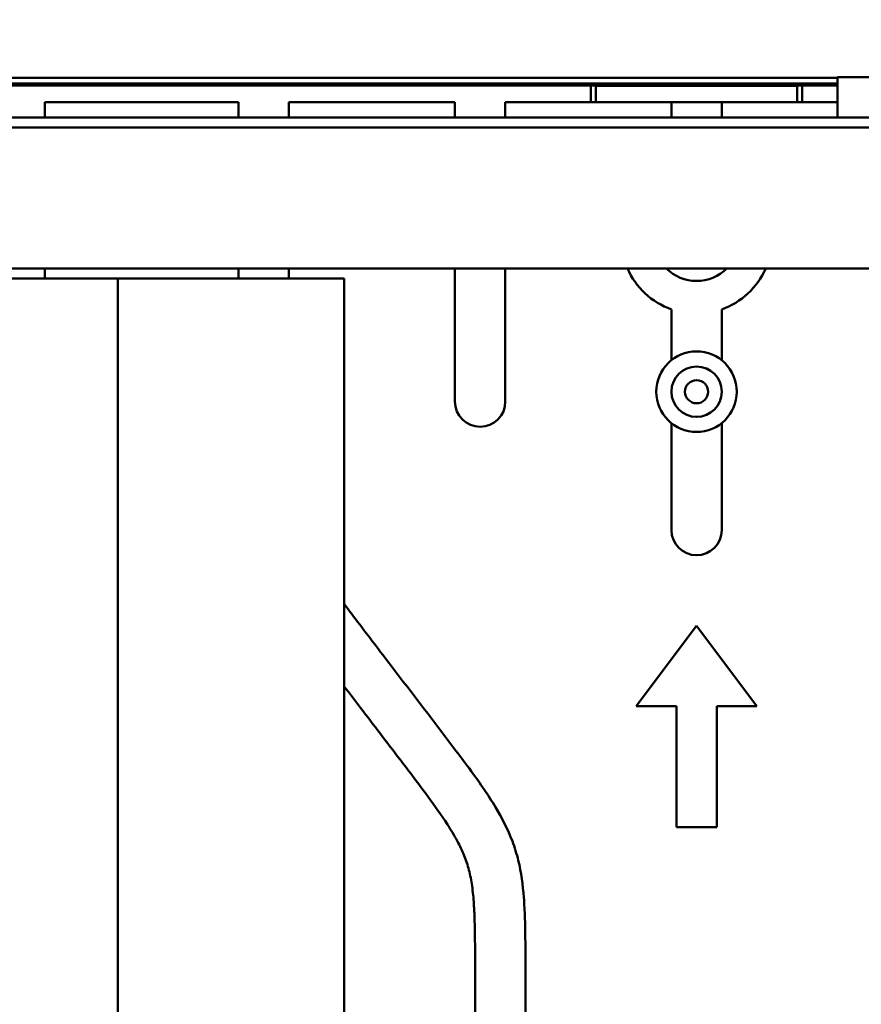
# Model space of a CAD drawing. Header units: millimetres. Extents: x 0 to 2239, y -60 to 841.
# Tile 59 of 165: x 453 to 537, y 597 to 695. Entities that reach past the tile are written whole.
import ezdxf

# ---------------------------------------------------------------- set-up
doc = ezdxf.new("R2010")
doc.units = ezdxf.units.MM
doc.layers.add('Bemaßung (ISO)', color=7, linetype='Continuous', lineweight=25)
doc.layers.add('Sichtbar (ISO)', color=7, linetype='Continuous', lineweight=50)
doc.styles.add('Notiztext (DIN)', font='isocpeur.ttf')
doc.dimstyles.new('Standard (DIN)', dxfattribs={"dimtxt": 3.5, "dimasz": 2.5, "dimexe": 2, "dimexo": 0.5, "dimgap": 0.5, "dimtad": 1, "dimrnd": 1e-08, "dimtxsty": 'Notiztext (DIN)', "dimcen": 0.09, "dimdle": 10, "dimclrd": 256, "dimclre": 256, "dimclrt": 256, "dimadec": 0, "dimazin": 0, "dimtfac": 1, "dimtmove": 0, "dimatfit": 3, "dimfxl": 1, "dimtolj": 1, "dimtzin": 0, "dimlwd": -1, "dimlwe": -1, "dimarcsym": 0})

# ---------------------------------------------------------------- blocks, each defined once
blk = doc.blocks.new('*D15')
at = {"layer": 'Bemaßung (ISO)', "transparency": 16777216}
for p, q in [((160.287, 674.971), (160.287, 709.652)), ((630.287, 678.371), (630.287, 709.652)), ((627.787, 707.652), (162.787, 707.652))]:
    blk.add_line(p, q, dxfattribs=at)
for points in [[(162.787, 708.069), (162.787, 707.236), (160.287, 707.652)], [(627.787, 708.069), (627.787, 707.236), (630.287, 707.652)]]:
    blk.add_solid(points, dxfattribs=at)
at = {"layer": 'Defpoints', "color": 0, "transparency": 16777216}
for p in [(160.287, 707.652), (630.287, 677.871), (160.287, 674.471)]:
    blk.add_point(p, dxfattribs=at)
at = {"layer": 'Bemaßung (ISO)', "transparency": 16777216, "insert": (391.797, 711.652), "char_height": 3.5, "attachment_point": 1, "style": 'Notiztext (DIN)'}
blk.add_mtext('\\A1;470', dxfattribs=at)
blk = doc.blocks.new('*D16')
at = {"layer": 'Bemaßung (ISO)', "transparency": 16777216}
for p, q in [((145.287, 688.971), (145.287, 716.652)), ((645.287, 688.971), (645.287, 716.652)), ((147.787, 714.652), (642.787, 714.652))]:
    blk.add_line(p, q, dxfattribs=at)
for points in [[(147.787, 715.069), (147.787, 714.236), (145.287, 714.652)], [(642.787, 715.069), (642.787, 714.236), (645.287, 714.652)]]:
    blk.add_solid(points, dxfattribs=at)
at = {"layer": 'Defpoints', "color": 0, "transparency": 16777216}
for p in [(645.287, 714.652), (145.287, 688.471), (645.287, 688.471)]:
    blk.add_point(p, dxfattribs=at)
at = {"layer": 'Bemaßung (ISO)', "transparency": 16777216, "insert": (391.952, 718.652), "char_height": 3.5, "attachment_point": 1, "style": 'Notiztext (DIN)'}
blk.add_mtext('\\A1;500', dxfattribs=at)

msp = doc.modelspace()

# ---------------------------------------------------------------- linework, layer by layer
at = {"layer": 'Sichtbar (ISO)'}
for p, q in [((395.362, 689.396), (534.286, 689.396)), ((534.286, 688.823), (396.934, 688.823)), ((415.787, 688.639), (509.787, 688.639)), ((509.787, 688.639), (509.787, 686.971)), ((510.287, 688.621), (509.787, 688.639)), ((530.787, 688.639), (530.287, 688.621)), ((530.787, 688.639), (534.286, 688.639)), ((530.787, 686.971), (530.787, 688.639)), ((534.286, 689.471), (536.542, 689.471)), ((534.286, 689.471), (534.286, 685.471)), ((536.542, 689.471), (538.288, 689.471)), ((530.287, 688.621), (510.287, 688.621)), ((510.287, 688.621), (510.287, 686.971)), ((530.287, 686.971), (530.287, 688.621)), ((455.537, 685.471), (455.537, 686.971)), ((455.537, 686.971), (474.787, 686.971)), ((474.787, 686.971), (474.787, 685.471)), ((479.787, 685.471), (479.787, 686.971)), ((479.787, 686.971), (496.287, 686.971)), ((496.287, 686.971), (496.287, 685.471)), ((501.287, 685.471), (501.287, 686.971)), ((501.287, 686.971), (509.787, 686.971)), ((509.787, 686.971), (510.287, 686.971)), ((510.287, 686.971), (530.287, 686.971)), ((517.787, 686.971), (517.787, 685.471)), ((522.787, 685.471), (522.787, 686.971)), ((530.287, 686.971), (530.787, 686.971)), ((530.787, 686.971), (534.286, 686.971)), ((175.787, 685.471), (614.787, 685.471)), ((175.787, 684.471), (614.787, 684.471)), ((614.787, 670.471), (175.787, 670.471)), ((455.537, 669.471), (455.537, 670.471)), ((474.787, 670.471), (474.787, 669.471)), ((479.787, 669.471), (479.787, 670.471)), ((496.287, 670.471), (496.287, 657.239)), ((501.287, 657.239), (501.287, 670.471)), ((327.787, 669.471), (462.787, 669.471)), ((462.787, 669.471), (462.787, 459.471)), ((485.287, 669.471), (462.787, 669.471)), ((485.287, 669.471), (485.287, 582.2)), ((517.787, 666.4), (517.787, 661.341)), ((522.787, 661.341), (522.787, 666.4)), ((517.787, 655.096), (517.787, 644.471)), ((522.787, 644.471), (522.787, 655.096)), ((514.287, 626.971), (520.287, 634.971)), ((520.287, 634.971), (526.287, 626.971)), ((514.287, 626.971), (518.287, 626.971)), ((518.287, 626.971), (518.287, 614.971)), ((522.287, 626.971), (526.287, 626.971)), ((522.287, 614.971), (522.287, 626.971)), ((518.287, 614.971), (522.287, 614.971)), ((498.287, 601.984), (498.287, 584.17)), ((503.287, 582.975), (503.287, 601.984))]:
    msp.add_line(p, q, dxfattribs=at)
for radius in [4, 2.5, 1.15]:
    msp.add_circle((520.287, 658.219), radius, dxfattribs=at)
for centre, radius, start, end in [((520.287, 673.471), 7.5, 203.57818, 250.52878), ((520.287, 673.471), 4.25, 224.90087, 315.09913), ((520.287, 673.471), 7.5, 289.47122, 336.42182), ((498.787, 657.239), 2.5, 180, 0), ((520.287, 644.471), 2.5, 180, 0)]:
    msp.add_arc(centre, radius, start, end, dxfattribs=at)
for points, knots in [([(485.287, 637.124), (485.37, 637.011), (485.809, 636.423), (487.358, 634.376), (490.977, 629.634), (494.768, 624.706), (497.848, 620.61), (499.169, 618.752), (500.636, 616.492), (501.848, 614.155), (502.784, 611.115), (503.12, 608.539), (503.268, 605.303), (503.287, 603.303), (503.287, 601.984)], [0.3470492, 0.3470492, 0.3470492, 0.3470492, 0.3537806, 0.3823973, 0.4706436, 0.6409893, 0.6818033, 0.7173771, 0.750735, 0.8116004, 0.8437163, 0.9035957, 0.9364005, 1, 1, 1, 1]), ([(498.287, 601.984), (498.281, 602.875), (498.273, 604.177), (498.233, 605.948), (498.166, 607.443), (498.019, 609.054), (497.716, 610.674), (497.221, 612.169), (496.487, 613.678), (495.3, 615.643), (493.381, 618.322), (490.466, 622.153), (487.677, 625.796), (485.827, 628.214), (485.287, 628.921)], [0, 0, 0, 0, 0.0429756, 0.0627808, 0.0854317, 0.1151469, 0.1407264, 0.1647683, 0.190854, 0.2214431, 0.275248, 0.3494912, 0.4532903, 0.4961068, 0.4961068, 0.4961068, 0.4961068])]:
    msp.add_open_spline(points, degree=3, knots=knots, dxfattribs=at)

# ---------------------------------------------------------------- dimensions: what is measured, and where the dimension line sits
at = {"layer": 'Bemaßung (ISO)'}
dim = msp.add_linear_dim(base=(645.287, 714.652), p1=(145.287, 688.471), p2=(645.287, 688.471), dimstyle='Standard (DIN)', override={"dimgap": 0.5, "dimdec": 2, "dimtol": 0, "dimlim": 0, "dimtp": 0, "dimtm": 0, "dimtdec": 2, "dimtofl": 0, "dimatfit": 1}, dxfattribs=at)
dim.commit()
dim.dimension.update_dxf_attribs({"geometry": '*D16', "text_midpoint": (395.277, 714.652), "dimtype": 160})
dim = msp.add_linear_dim(base=(160.287, 707.652), p1=(630.287, 677.871), p2=(160.287, 674.471), angle=180, dimstyle='Standard (DIN)', override={"dimgap": 0.5, "dimdec": 2, "dimtol": 0, "dimlim": 0, "dimtp": 0, "dimtm": 0, "dimtdec": 2, "dimtofl": 0, "dimatfit": 1}, dxfattribs=at)
dim.commit()
dim.dimension.update_dxf_attribs({"geometry": '*D15', "text_midpoint": (395.297, 707.652), "dimtype": 160})

doc.saveas('drawing.dxf')
